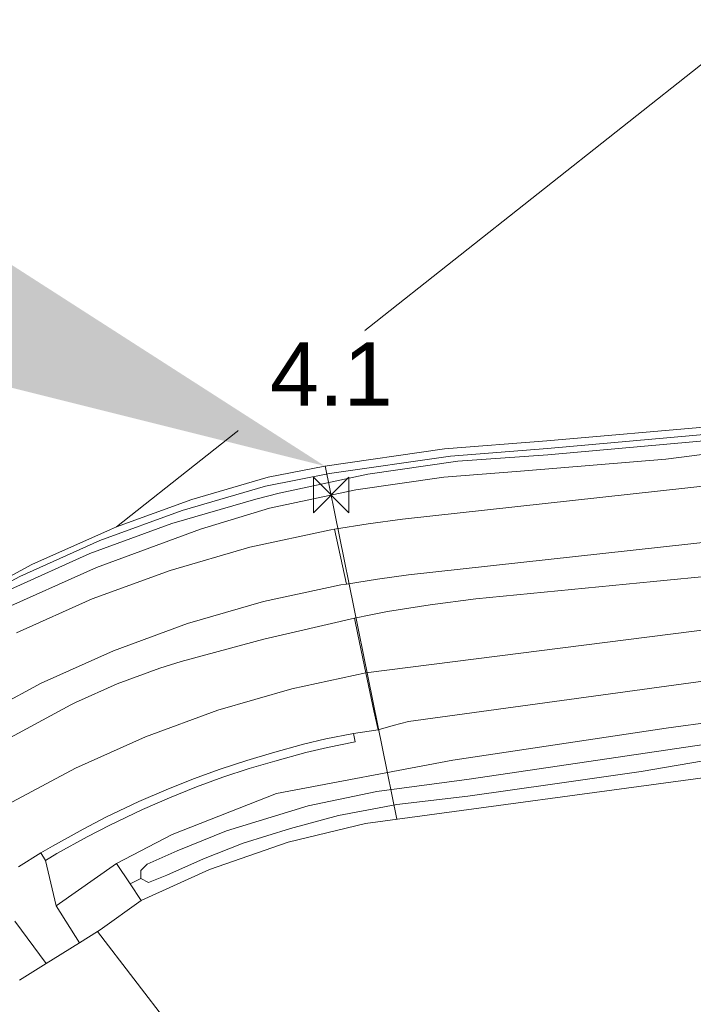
# Model space of a CAD drawing. Extents: x 140829 to 145054, y 448512 to 451778.
# Tile 118 of 152: x 144022 to 144065, y 451054 to 451116. Entities that reach past the tile are written whole.
import ezdxf
from ezdxf import colors
from ezdxf.entities.mleader import LeaderData, LeaderLine
from ezdxf.math import Vec2, Vec3

# ---------------------------------------------------------------- set-up
doc = ezdxf.new("R2010")
doc.units = 0
doc.header["$MEASUREMENT"] = 0
doc.layers.add('00-leiding', color=5, linetype='Continuous', lineweight=0)
for name, color, linetype in [('geometrie2dBegroeidTerreindeel', 7, 'Continuous'), ('geometrie2dOnbegroeidTerreindeel', 7, 'Continuous'), ('geometrie2dOndersteunendWaterdeel', 7, 'Continuous'), ('geometrie2dOndersteunendWegdeel', 7, 'Continuous'), ('geometrie2dWaterdeel', 7, 'Continuous'), ('geometrie2dWegdeel', 7, 'Continuous'), ('HMPAL', 1, 'Continuous'), ('PPALHM', 10, 'Continuous')]:
    doc.layers.add(name, color=color, linetype=linetype)
doc.styles.get("Standard").update_dxf_attribs({"font": 'arial.ttf'})

msp = doc.modelspace()

# ---------------------------------------------------------------- linework, layer by layer
at = {"layer": 'geometrie2dBegroeidTerreindeel', "linetype": 'Continuous', "lineweight": 0}
for p, q in [((144065.655, 451113.621), (144028.297, 451084.085)), ((144028.297, 451084.085), (144065.655, 451113.621)), ((144071.411, 451090.904), (144055.526, 451089.527)), ((144055.526, 451089.527), (144049.054, 451089.022)), ((144049.054, 451089.022), (144041.476, 451087.936)), ((144041.476, 451087.936), (144037.882, 451087.23)), ((144037.882, 451087.23), (144033.051, 451085.816)), ((144033.051, 451085.816), (144028.297, 451084.085)), ((144027.914, 451083.93), (144022.942, 451081.701)), ((144028.297, 451084.085), (144027.914, 451083.93)), ((144022.942, 451081.701), (144018.138, 451079.13)), ((144025.949, 451057.778), (144027.094, 451058.492)), ((144027.094, 451058.492), (144059.102, 451016.894)), ((144024.294, 451056.746), (144025.949, 451057.778)), ((144022.16, 451055.417), (144023.843, 451056.466)), ((144023.843, 451056.466), (144024.294, 451056.746))]:
    msp.add_line(p, q, dxfattribs=at)
at = {"layer": 'geometrie2dOnbegroeidTerreindeel', "linetype": 'Continuous', "lineweight": 0}
for p, q in [((144044.045, 451065.323), (144067.638, 451068.507)), ((144039.146, 451064.142), (144044.045, 451065.323)), ((144034.168, 451062.408), (144039.146, 451064.142)), ((144029.852, 451060.445), (144034.168, 451062.408)), ((144027.249, 451058.589), (144029.852, 451060.445)), ((144027.094, 451058.492), (144027.249, 451058.589)), ((144059.102, 451016.894), (144027.094, 451058.492))]:
    msp.add_line(p, q, dxfattribs=at)
at = {"layer": 'geometrie2dOndersteunendWaterdeel', "linetype": 'Continuous', "lineweight": 0}
for p, q in [((144055.526, 451089.527), (144071.411, 451090.904)), ((144071.45, 451090.46), (144055.562, 451089.05)), ((144049.054, 451089.022), (144055.526, 451089.527)), ((144055.589, 451088.654), (144071.485, 451090.065)), ((144041.476, 451087.936), (144049.054, 451089.022)), ((144055.562, 451089.05), (144049.427, 451088.56)), ((144070.454, 451089.32), (144063.066, 451088.376)), ((144049.427, 451088.56), (144041.772, 451087.462)), ((144044.204, 451087.424), (144049.888, 451088.238)), ((144049.888, 451088.238), (144055.589, 451088.654)), ((144063.066, 451088.376), (144053.869, 451087.61)), ((144037.882, 451087.23), (144041.476, 451087.936)), ((144053.869, 451087.61), (144049.001, 451087.234)), ((144033.051, 451085.816), (144037.882, 451087.23)), ((144041.772, 451087.462), (144037.723, 451086.659)), ((144038.589, 451086.215), (144044.204, 451087.424)), ((144049.001, 451087.234), (144043.441, 451086.437)), ((144037.723, 451086.659), (144032.448, 451085.129)), ((144043.441, 451086.437), (144037.98, 451085.262)), ((144028.297, 451084.085), (144033.051, 451085.816)), ((144031.797, 451084.303), (144037.107, 451085.841)), ((144037.107, 451085.841), (144037.847, 451086.024)), ((144037.847, 451086.024), (144038.589, 451086.215)), ((144032.448, 451085.129), (144027.237, 451083.216)), ((144037.98, 451085.262), (144033.612, 451083.94)), ((144022.942, 451081.701), (144027.914, 451083.93)), ((144026.608, 451082.399), (144031.797, 451084.303)), ((144033.612, 451083.94), (144027.035, 451081.525)), ((144027.914, 451083.93), (144028.297, 451084.085)), ((144027.237, 451083.216), (144022.171, 451080.945)), ((144021.564, 451080.136), (144026.608, 451082.399)), ((144018.138, 451079.13), (144022.942, 451081.701)), ((144027.035, 451081.525), (144020.642, 451078.658)), ((144022.171, 451080.945), (144017.277, 451078.326)), ((144063.076, 451071.356), (144087.53, 451074.709)), ((144049.571, 451069.331), (144063.076, 451071.356)), ((144069.372, 451070.888), (144050.619, 451068.13)), ((144061.489, 451068.612), (144069.408, 451069.968)), ((144038.408, 451067.214), (144049.571, 451069.331)), ((144067.638, 451068.507), (144044.045, 451065.323)), ((144056.032, 451067.822), (144061.489, 451068.612)), ((144050.619, 451068.13), (144044.776, 451067.339)), ((144050.524, 451067.051), (144056.032, 451067.822)), ((144031.807, 451064.626), (144038.408, 451067.214)), ((144044.776, 451067.339), (144040.428, 451066.448)), ((144046.033, 451066.514), (144050.524, 451067.051)), ((144040.428, 451066.448), (144035.257, 451064.862)), ((144042.34, 451065.832), (144046.033, 451066.514)), ((144039.301, 451065.007), (144042.34, 451065.832)), ((144044.045, 451065.323), (144039.146, 451064.142)), ((144028.291, 451062.789), (144031.807, 451064.626)), ((144035.257, 451064.862), (144032.122, 451063.6)), ((144036.311, 451064.068), (144039.301, 451065.007)), ((144033.803, 451063.076), (144036.311, 451064.068)), ((144039.146, 451064.142), (144034.168, 451062.408)), ((144032.122, 451063.6), (144030.234, 451062.751)), ((144029.15, 451061.499), (144028.291, 451062.789)), ((144030.234, 451062.751), (144029.828, 451062.356)), ((144031.47, 451062.045), (144033.803, 451063.076)), ((144029.828, 451062.356), (144029.829, 451061.831)), ((144034.168, 451062.408), (144029.852, 451060.445)), ((144030.316, 451061.596), (144031.47, 451062.045)), ((144029.15, 451061.499), (144029.829, 451061.831)), ((144029.829, 451061.831), (144029.15, 451061.499)), ((144029.852, 451060.445), (144029.15, 451061.499)), ((144029.829, 451061.831), (144030.316, 451061.596))]:
    msp.add_line(p, q, dxfattribs=at)
at = {"layer": 'geometrie2dOndersteunendWegdeel', "linetype": 'Continuous', "lineweight": 0}
for p, q in [((144063.066, 451088.376), (144070.454, 451089.32)), ((144053.869, 451087.61), (144063.066, 451088.376)), ((144049.001, 451087.234), (144053.869, 451087.61)), ((144043.441, 451086.437), (144049.001, 451087.234)), ((144071.891, 451087.379), (144046.381, 451084.573)), ((144037.98, 451085.262), (144043.441, 451086.437)), ((144033.612, 451083.94), (144037.98, 451085.262)), ((144046.381, 451084.573), (144044.227, 451084.289)), ((144027.035, 451081.525), (144033.612, 451083.94)), ((144041.864, 451083.906), (144036.729, 451082.799)), ((144042.084, 451083.945), (144041.864, 451083.906)), ((144044.227, 451084.289), (144042.084, 451083.945)), ((144046.78, 451081.046), (144072.262, 451083.848)), ((144036.729, 451082.799), (144031.684, 451081.338)), ((144020.642, 451078.658), (144027.035, 451081.525)), ((144031.684, 451081.338), (144026.754, 451079.528)), ((144042.838, 451080.473), (144044.805, 451080.787)), ((144044.805, 451080.787), (144046.78, 451081.046)), ((144067.926, 451081.189), (144062.265, 451080.635)), ((144037.597, 451079.358), (144042.489, 451080.411)), ((144042.489, 451080.411), (144042.838, 451080.473)), ((144062.265, 451080.635), (144051.028, 451079.535)), ((144026.754, 451079.528), (144021.961, 451077.379)), ((144051.028, 451079.535), (144048.143, 451079.157)), ((144032.79, 451077.965), (144037.597, 451079.358)), ((144048.143, 451079.157), (144045.436, 451078.734)), ((144043.345, 451078.305), (144037.619, 451076.976)), ((144044.39, 451078.523), (144043.345, 451078.305)), ((144045.436, 451078.734), (144044.39, 451078.523)), ((144028.092, 451076.241), (144032.79, 451077.965)), ((144046.766, 451071.769), (144085.146, 451077.021)), ((144037.619, 451076.976), (144032.39, 451075.56)), ((144023.525, 451074.193), (144028.092, 451076.241)), ((144031.03, 451075.14), (144028.33, 451074.149)), ((144032.39, 451075.56), (144031.03, 451075.14)), ((144087.53, 451074.709), (144063.076, 451071.356)), ((144019.113, 451071.831), (144023.525, 451074.193)), ((144028.33, 451074.149), (144025.705, 451072.972)), ((144025.404, 451072.822), (144020.328, 451070.079)), ((144025.705, 451072.972), (144025.404, 451072.822)), ((144044.841, 451071.249), (144045.803, 451071.512)), ((144045.803, 451071.512), (144046.766, 451071.769)), ((144041.534, 451070.671), (144043.281, 451071.025)), ((144043.281, 451071.025), (144044.841, 451071.249)), ((144043.281, 451071.025), (144043.39, 451070.485)), ((144043.39, 451070.485), (144043.281, 451071.025)), ((144063.076, 451071.356), (144049.571, 451069.331)), ((144038.165, 451069.796), (144040.132, 451070.345)), ((144040.132, 451070.345), (144041.534, 451070.671)), ((144043.39, 451070.485), (144041.651, 451070.133)), ((144041.651, 451070.133), (144043.39, 451070.485)), ((144036.534, 451069.317), (144038.165, 451069.796)), ((144040.268, 451069.812), (144038.317, 451069.266)), ((144038.317, 451069.266), (144040.268, 451069.812)), ((144041.651, 451070.133), (144040.268, 451069.812)), ((144040.268, 451069.812), (144041.651, 451070.133)), ((144034.848, 451068.763), (144036.534, 451069.317)), ((144038.317, 451069.266), (144036.697, 451068.791)), ((144036.697, 451068.791), (144038.317, 451069.266)), ((144049.571, 451069.331), (144038.408, 451067.214)), ((144033.166, 451068.156), (144034.848, 451068.763)), ((144036.697, 451068.791), (144035.028, 451068.243)), ((144035.028, 451068.243), (144036.697, 451068.791)), ((144031.43, 451067.444), (144033.166, 451068.156)), ((144035.028, 451068.243), (144033.363, 451067.643)), ((144033.363, 451067.643), (144035.028, 451068.243)), ((144029.716, 451066.711), (144031.43, 451067.444)), ((144033.363, 451067.643), (144031.642, 451066.936)), ((144031.642, 451066.936), (144033.363, 451067.643)), ((144038.408, 451067.214), (144031.807, 451064.626)), ((144027.625, 451065.712), (144029.716, 451066.711)), ((144031.642, 451066.936), (144029.944, 451066.21)), ((144029.944, 451066.21), (144031.642, 451066.936)), ((144029.944, 451066.21), (144027.868, 451065.218)), ((144027.868, 451065.218), (144029.944, 451066.21)), ((144026.175, 451064.972), (144027.625, 451065.712)), ((144027.868, 451065.218), (144026.434, 451064.486)), ((144026.434, 451064.486), (144027.868, 451065.218)), ((144024.242, 451063.897), (144026.175, 451064.972)), ((144031.807, 451064.626), (144028.291, 451062.789)), ((144026.434, 451064.486), (144024.518, 451063.42)), ((144024.518, 451063.42), (144026.434, 451064.486)), ((144023.511, 451063.457), (144024.242, 451063.897)), ((144023.794, 451062.985), (144023.511, 451063.457)), ((144023.511, 451063.457), (144023.511, 451063.457)), ((144024.518, 451063.42), (144023.794, 451062.985)), ((144023.794, 451062.985), (144024.518, 451063.42)), ((144024.476, 451060.108), (144023.794, 451062.985)), ((144028.291, 451062.789), (144024.476, 451060.108)), ((144024.476, 451060.108), (144028.291, 451062.789)), ((144028.291, 451062.789), (144029.15, 451061.499)), ((144029.15, 451061.499), (144029.852, 451060.445)), ((144029.852, 451060.445), (144027.249, 451058.589)), ((144029.852, 451060.445), (144029.852, 451060.445)), ((144024.476, 451060.108), (144024.476, 451060.108)), ((144025.949, 451057.778), (144024.476, 451060.108)), ((144021.859, 451059.147), (144023.843, 451056.466)), ((144027.094, 451058.492), (144025.949, 451057.778)), ((144027.249, 451058.589), (144027.094, 451058.492)), ((144023.843, 451056.466), (144022.16, 451055.417))]:
    msp.add_line(p, q, dxfattribs=at)
at = {"layer": 'geometrie2dWaterdeel', "linetype": 'Continuous', "lineweight": 0}
for p, q in [((144055.562, 451089.05), (144071.45, 451090.46)), ((144071.485, 451090.065), (144055.589, 451088.654)), ((144049.427, 451088.56), (144055.562, 451089.05)), ((144041.772, 451087.462), (144049.427, 451088.56)), ((144049.888, 451088.238), (144044.204, 451087.424)), ((144055.589, 451088.654), (144049.888, 451088.238)), ((144037.723, 451086.659), (144041.772, 451087.462)), ((144044.204, 451087.424), (144038.589, 451086.215)), ((144032.448, 451085.129), (144037.723, 451086.659)), ((144037.107, 451085.841), (144031.797, 451084.303)), ((144037.847, 451086.024), (144037.107, 451085.841)), ((144038.589, 451086.215), (144037.847, 451086.024)), ((144027.237, 451083.216), (144032.448, 451085.129)), ((144031.797, 451084.303), (144026.608, 451082.399)), ((144022.171, 451080.945), (144027.237, 451083.216)), ((144026.608, 451082.399), (144021.564, 451080.136)), ((144017.277, 451078.326), (144022.171, 451080.945)), ((144050.619, 451068.13), (144069.372, 451070.888)), ((144069.408, 451069.968), (144061.489, 451068.612)), ((144061.489, 451068.612), (144056.032, 451067.822)), ((144044.776, 451067.339), (144050.619, 451068.13)), ((144056.032, 451067.822), (144050.524, 451067.051)), ((144040.428, 451066.448), (144044.776, 451067.339)), ((144050.524, 451067.051), (144046.033, 451066.514)), ((144035.257, 451064.862), (144040.428, 451066.448)), ((144046.033, 451066.514), (144042.34, 451065.832)), ((144042.34, 451065.832), (144039.301, 451065.007)), ((144032.122, 451063.6), (144035.257, 451064.862)), ((144039.301, 451065.007), (144036.311, 451064.068)), ((144036.311, 451064.068), (144033.803, 451063.076)), ((144030.234, 451062.751), (144032.122, 451063.6)), ((144029.828, 451062.356), (144030.234, 451062.751)), ((144033.803, 451063.076), (144031.47, 451062.045)), ((144029.829, 451061.831), (144029.828, 451062.356)), ((144031.47, 451062.045), (144030.316, 451061.596)), ((144030.316, 451061.596), (144029.829, 451061.831))]:
    msp.add_line(p, q, dxfattribs=at)
at = {"layer": 'geometrie2dWegdeel', "linetype": 'Continuous', "lineweight": 0}
for p, q in [((144046.381, 451084.573), (144071.891, 451087.379)), ((144044.227, 451084.289), (144046.381, 451084.573)), ((144036.729, 451082.799), (144041.864, 451083.906)), ((144041.864, 451083.906), (144042.084, 451083.945)), ((144042.084, 451083.945), (144044.227, 451084.289)), ((144042.084, 451083.945), (144042.838, 451080.473)), ((144042.838, 451080.473), (144042.084, 451083.945)), ((144072.262, 451083.848), (144046.78, 451081.046)), ((144031.684, 451081.338), (144036.729, 451082.799)), ((144026.754, 451079.528), (144031.684, 451081.338)), ((144044.805, 451080.787), (144042.838, 451080.473)), ((144046.78, 451081.046), (144044.805, 451080.787)), ((144062.265, 451080.635), (144067.926, 451081.189)), ((144042.489, 451080.411), (144037.597, 451079.358)), ((144042.838, 451080.473), (144042.489, 451080.411)), ((144042.838, 451080.473), (144042.838, 451080.473)), ((144051.028, 451079.535), (144062.265, 451080.635)), ((144021.961, 451077.379), (144026.754, 451079.528)), ((144048.143, 451079.157), (144051.028, 451079.535)), ((144037.597, 451079.358), (144032.79, 451077.965)), ((144045.436, 451078.734), (144048.143, 451079.157)), ((144037.619, 451076.976), (144043.345, 451078.305)), ((144043.345, 451078.305), (144044.39, 451078.523)), ((144043.345, 451078.305), (144043.563, 451077.277)), ((144043.563, 451077.277), (144043.345, 451078.305)), ((144044.39, 451078.523), (144045.436, 451078.734)), ((144032.79, 451077.965), (144028.092, 451076.241)), ((144068.555, 451077.961), (144044.075, 451074.86)), ((144044.075, 451074.86), (144068.555, 451077.961)), ((144043.563, 451077.277), (144044.075, 451074.86)), ((144085.146, 451077.021), (144046.766, 451071.769)), ((144032.39, 451075.56), (144037.619, 451076.976)), ((144028.092, 451076.241), (144023.525, 451074.193)), ((144028.33, 451074.149), (144031.03, 451075.14)), ((144031.03, 451075.14), (144032.39, 451075.56)), ((144039.382, 451073.846), (144044.075, 451074.86)), ((144044.075, 451074.86), (144039.382, 451073.846)), ((144044.075, 451074.86), (144044.586, 451072.453)), ((144044.586, 451072.453), (144044.075, 451074.86)), ((144023.525, 451074.193), (144019.113, 451071.831)), ((144025.705, 451072.972), (144028.33, 451074.149)), ((144034.706, 451072.492), (144039.382, 451073.846)), ((144039.382, 451073.846), (144034.706, 451072.492)), ((144020.328, 451070.079), (144025.404, 451072.822)), ((144025.404, 451072.822), (144025.705, 451072.972)), ((144025.404, 451072.822), (144025.404, 451072.822)), ((144030.136, 451070.814), (144034.706, 451072.492)), ((144034.706, 451072.492), (144030.136, 451070.814)), ((144044.586, 451072.453), (144044.841, 451071.249)), ((144044.841, 451071.249), (144044.586, 451072.453)), ((144045.803, 451071.512), (144044.841, 451071.249)), ((144046.766, 451071.769), (144045.803, 451071.512)), ((144025.695, 451068.822), (144030.136, 451070.814)), ((144030.136, 451070.814), (144025.695, 451068.822)), ((144043.281, 451071.025), (144041.534, 451070.671)), ((144044.841, 451071.249), (144043.281, 451071.025)), ((144040.132, 451070.345), (144038.165, 451069.796)), ((144041.534, 451070.671), (144040.132, 451070.345)), ((144038.165, 451069.796), (144036.534, 451069.317)), ((144036.534, 451069.317), (144034.848, 451068.763)), ((144021.402, 451066.526), (144025.695, 451068.822)), ((144025.695, 451068.822), (144021.402, 451066.526)), ((144034.848, 451068.763), (144033.166, 451068.156)), ((144033.166, 451068.156), (144031.43, 451067.444)), ((144031.43, 451067.444), (144029.716, 451066.711)), ((144029.716, 451066.711), (144027.625, 451065.712)), ((144027.625, 451065.712), (144026.175, 451064.972)), ((144026.175, 451064.972), (144024.242, 451063.897)), ((144023.511, 451063.457), (144022.082, 451062.57)), ((144022.082, 451062.57), (144023.511, 451063.457)), ((144024.242, 451063.897), (144023.511, 451063.457)), ((144023.511, 451063.457), (144023.794, 451062.985)), ((144023.794, 451062.985), (144024.476, 451060.108)), ((144024.476, 451060.108), (144025.949, 451057.778)), ((144023.843, 451056.466), (144021.859, 451059.147)), ((144025.949, 451057.778), (144024.294, 451056.746)), ((144024.294, 451056.746), (144023.843, 451056.466)), ((144023.843, 451056.466), (144023.843, 451056.466))]:
    msp.add_line(p, q, dxfattribs=at)
at = {"layer": 'HMPAL', "linetype": 'Continuous', "lineweight": 0}
msp.add_line((144046.041, 451065.593), (144041.506, 451087.942), dxfattribs=at)
at = {"layer": 'PPALHM', "lineweight": 0}
for p, q in [((144040.757, 451087.223), (144043.002, 451084.979)), ((144040.757, 451084.979), (144040.757, 451087.223)), ((144043.002, 451087.223), (144040.757, 451084.979)), ((144043.002, 451084.979), (144043.002, 451087.223))]:
    msp.add_line(p, q, dxfattribs=at)

# ---------------------------------------------------------------- next in the draw order: texts
at = {"layer": 'HMPAL', "lineweight": 0, "insert": (144038.004, 451095.759), "char_height": 4, "attachment_point": 1, "bg_fill": 3, "box_fill_scale": 1.5, "bg_fill_color": 256, "bg_fill_transparency": 0}
msp.add_mtext_dynamic_manual_height_columns('4.1', width=4, gutter_width=1, heights=[0], dxfattribs=at)

# ---------------------------------------------------------------- next in the draw order: leaders
at = {"layer": 'HMPAL', "lineweight": 0}
ml = msp.add_multileader_mtext('Standard', dxfattribs=at)
ml.set_content('EINDE INSPECTIE', color=256)
ml.set_leader_properties()
ml.build(insert=Vec2(0, 0))
ml.multileader.update_dxf_attribs({"dogleg_length": 0.36, "arrow_head_size": 100})
ctx = ml.context
ctx.base_point, ctx.char_height, ctx.arrow_head_size, ctx.landing_gap_size, ctx.plane_origin, ctx.plane_x_axis, ctx.plane_y_axis = Vec3(142719.816, 451371.277), 50, 100, 0.09, Vec3(148693.909, 453547.48), Vec3(0.999937, -0.011216), Vec3(0.011216, 0.999937)
ctx.text_align_type = 2
notes = []
notes.append((ctx, [(1, (1, 1, 0), (143403.647, 451363.607), (-0.999937, 0.011216), 0.36, [(0, [(144041.476, 451087.936)], 0, [])])]))
ctx.mtext.insert, ctx.mtext.text_direction, ctx.mtext.rotation, ctx.mtext.alignment, ctx.mtext.flow_direction = Vec3(143403.477, 451388.61), Vec3(0.999937, -0.011216), 6.271969, 3, 5
ctx.mtext.has_bg_fill, ctx.mtext.bg_color, ctx.mtext.bg_scale_factor, ctx.mtext.bg_transparency, ctx.mtext.use_window_bg_color = 1, -1027028792, 1.5, 0, 1
for ctx, leaders in notes:
    for number, flags, end, landing, length, lines in leaders:
        leader = LeaderData()
        leader.index, (leader.has_last_leader_line, leader.has_dogleg_vector, leader.attachment_direction) = number, flags
        leader.last_leader_point, leader.dogleg_vector, leader.dogleg_length = Vec3(end), Vec3(landing), length
        for number, points, colour, breaks in lines:
            line = LeaderLine()
            line.index, line.vertices, line.color, line.breaks = number, Vec3.list(points), colors.encode_raw_color(colour), breaks
            leader.lines.append(line)
        ctx.leaders.append(leader)

# ---------------------------------------------------------------- next in the draw order: leaders
at = {"layer": '00-leiding', "color": 32, "lineweight": -3, "ltscale": 0.1, "true_color": 0xcd6928}
ml = msp.add_multileader_mtext('Standard', dxfattribs=at)
ml.set_content('{\\C1;Camera Onder water  ( Geen Beeld)}', color=(205, 105, 40))
ml.set_leader_properties()
ml.build(insert=Vec2(0, 0))
ml.multileader.update_dxf_attribs({"text_right_attachment_type": 6, "dogleg_length": 0.36, "arrow_head_size": 2.785})
ctx = ml.context
ctx.base_point, ctx.char_height, ctx.arrow_head_size, ctx.landing_gap_size, ctx.plane_origin = Vec3(144035.633, 451136.788), 2.78457, 2.785, 0.00501, Vec3(144112.015, 451108.281)
ctx.right_attachment = 6
notes = []
notes.append((ctx, [(1, (1, 1, 0), (144111.633, 451134.986), (-1, 0), 13.624, [(1, [(144111.484, 451108.52), (144115.617, 451100.398)], 0, [])])]))
ctx.mtext.insert, ctx.mtext.width, ctx.mtext.defined_height, ctx.mtext.flow_direction = Vec3(144035.638, 451138.589), 64.8459, 19.594, 5
ctx.mtext.has_bg_fill, ctx.mtext.bg_color, ctx.mtext.bg_scale_factor, ctx.mtext.bg_transparency, ctx.mtext.use_window_bg_color = 1, -1023410172, 1.5, 0, 0
for ctx, leaders in notes:
    for number, flags, end, landing, length, lines in leaders:
        leader = LeaderData()
        leader.index, (leader.has_last_leader_line, leader.has_dogleg_vector, leader.attachment_direction) = number, flags
        leader.last_leader_point, leader.dogleg_vector, leader.dogleg_length = Vec3(end), Vec3(landing), length
        for number, points, colour, breaks in lines:
            line = LeaderLine()
            line.index, line.vertices, line.color, line.breaks = number, Vec3.list(points), colors.encode_raw_color(colour), breaks
            leader.lines.append(line)
        ctx.leaders.append(leader)

doc.saveas('drawing.dxf')
